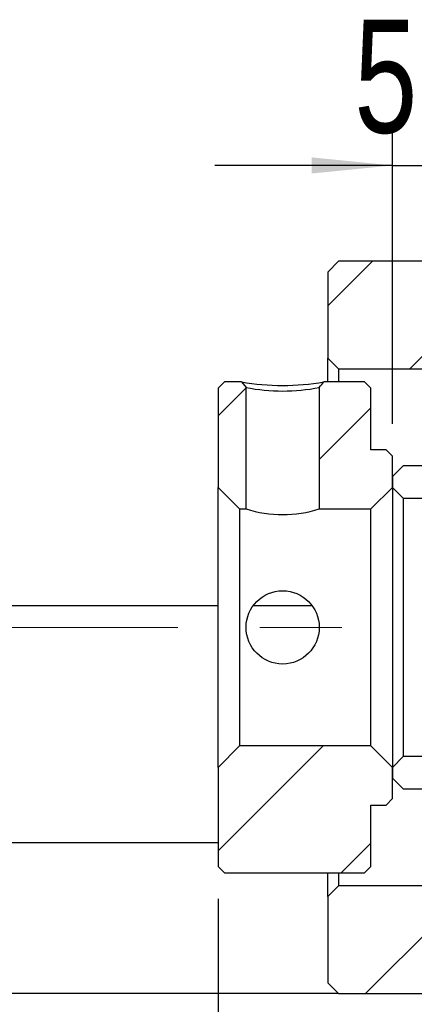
# Model space of a CAD drawing. Header units: millimetres. Extents: x 29 to 286, y 12 to 199.
# Tile 5 of 7: x 220 to 232, y 42 to 72. Entities that reach past the tile are written whole.
import ezdxf

# ---------------------------------------------------------------- set-up
doc = ezdxf.new("R2010")
doc.units = ezdxf.units.MM
doc.linetypes.add('CENTERX2', pattern=[20.319999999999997, 12.7, -2.54, 2.54, -2.54])
doc.layers.add('FORMAT', color=7, linetype='Continuous')
doc.styles.add('SLDTEXTSTYLE0', font='TXT', dxfattribs={"width": 0.75})
doc.dimstyles.new('SLDDIMSTYLE2', dxfattribs={"dimtxt": 3.5, "dimasz": 2.5, "dimexe": 0, "dimexo": 0.0625, "dimgap": 0.875, "dimtad": 1, "dimdec": 1, "dimlfac": 1.5, "dimrnd": 1e-09, "dimzin": 12, "dimdsep": 46, "dimtxsty": 'SLDTEXTSTYLE0', "dimsah": 1, "dimcen": 0.09, "dimadec": 0, "dimazin": 3, "dimtfac": 1, "dimtdec": 1, "dimtmove": 0, "dimatfit": 0, "dimfxl": 0, "dimfrac": 2, "dimtolj": 1, "dimtzin": 12, "dimarcsym": 0})
pattern_1 = [(45, (0, 0), (-2.245064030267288, 2.245064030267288), [])]

# ---------------------------------------------------------------- blocks, each defined once
blk = doc.blocks.new('_D_17')
at = {"layer": 'FORMAT', "color": 7}
for p, q in [((226.2614337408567, 45.1766187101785), (226.2614337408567, 29.4825554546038)), ((245.99476707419, 43.24328537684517), (245.99476707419, 29.4825554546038)), ((226.2614337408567, 30.4825554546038), (220.7614337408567, 30.4825554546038)), ((226.2614337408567, 30.4825554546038), (245.99476707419, 30.4825554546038)), ((245.99476707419, 30.4825554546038), (251.4947670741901, 30.4825554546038))]:
    blk.add_line(p, q, dxfattribs=at)
for points in [[(226.2614337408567, 30.4825554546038), (223.7614337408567, 30.7325554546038), (223.7614337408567, 30.2325554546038)], [(245.99476707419, 30.4825554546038), (248.49476707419, 30.2325554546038), (248.49476707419, 30.7325554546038)]]:
    blk.add_solid(points, dxfattribs=at)
at = {"layer": 'FORMAT', "color": 7, "char_height": 3.5, "attachment_point": 1, "style": 'SLDTEXTSTYLE0'}
for s, insert in [('(', (230.8120244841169, 34.99429236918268)), (')', (241.5842471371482, 34.99429236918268)), ('29.6', (232.5328578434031, 34.99429236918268))]:
    blk.add_mtext(s, dxfattribs=dict(at, insert=insert))
blk = doc.blocks.new('_D_19')
at = {"layer": 'FORMAT', "color": 7}
for p, q in [((231.6614337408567, 59.87661871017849), (231.6614337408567, 68.87449241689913)), ((235.3281004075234, 59.50995204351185), (235.3281004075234, 68.87449241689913)), ((231.6614337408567, 67.87449241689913), (226.1614337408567, 67.87449241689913)), ((231.6614337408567, 67.87449241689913), (235.3281004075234, 67.87449241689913)), ((235.3281004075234, 67.87449241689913), (240.8281004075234, 67.87449241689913))]:
    blk.add_line(p, q, dxfattribs=at)
for points in [[(231.6614337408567, 67.87449241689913), (229.1614337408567, 68.12449241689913), (229.1614337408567, 67.62449241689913)], [(235.3281004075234, 67.87449241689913), (237.8281004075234, 67.62449241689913), (237.8281004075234, 68.12449241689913)]]:
    blk.add_solid(points, dxfattribs=at)
at = {"layer": 'FORMAT', "color": 7, "insert": (230.478637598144, 72.38622933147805), "char_height": 3.5, "attachment_point": 1, "style": 'SLDTEXTSTYLE0'}
blk.add_mtext('5.5', dxfattribs=at)

msp = doc.modelspace()

# ---------------------------------------------------------------- hatches: boundary and pattern name
at = {"layer": 'FORMAT', "linetype": 'Continuous', "lineweight": 18}
h = msp.add_hatch(dxfattribs=at)
h.set_pattern_fill('ANSI31', color=256, style=0)
h.set_pattern_definition(pattern_1)
h.paths.add_polyline_path([(234.99476707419, 61.5766187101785), (235.3281004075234, 61.90995204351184), (235.3281004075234, 62.5766187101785), (234.99476707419, 62.90995204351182), (233.99476707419, 62.90995204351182), (233.99476707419, 64.57661871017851), (233.6614337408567, 64.90995204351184), (229.99476707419, 64.90995204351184), (229.6614337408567, 64.57661871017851), (229.6614337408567, 61.90995204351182), (229.99476707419, 61.5766187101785)], flags=0)
h = msp.add_hatch(dxfattribs=at)
h.set_pattern_fill('ANSI31', color=256, style=0)
h.set_pattern_definition(pattern_1)
h.paths.add_polyline_path([(227.1281004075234, 61.00198904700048), (226.9860601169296, 61.1766187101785), (226.4614337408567, 61.1766187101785), (226.2614337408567, 60.97661871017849), (226.2614337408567, 57.90995204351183), (226.9281004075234, 57.24328537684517), (227.1281004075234, 57.24328537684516)], flags=0)
h = msp.add_hatch(dxfattribs=at)
h.set_pattern_fill('ANSI31', color=256, style=0)
h.set_pattern_definition(pattern_1)
edge = h.paths.add_edge_path(flags=0)
edge.add_line((230.9947670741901, 60.97661871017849), (230.79476707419, 61.1766187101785))
edge.add_line((230.79476707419, 61.1766187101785), (229.536805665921, 61.1766187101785))
edge.add_line((229.5368058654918, 61.17661848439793), (229.3947657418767, 61.0019888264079))
edge.add_line((229.39476707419, 61.00198886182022), (229.39476707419, 57.24328537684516))
edge.add_line((229.39476707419, 57.24328537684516), (230.9947670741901, 57.24328537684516))
edge.add_line((230.9947670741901, 57.24328537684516), (231.6614337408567, 57.90995204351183))
edge.add_line((231.6614337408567, 57.90995204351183), (231.6614337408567, 58.87661871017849))
edge.add_line((231.6614337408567, 58.87661871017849), (231.4614337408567, 59.07661871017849))
edge.add_line((231.4614337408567, 59.07661871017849), (230.9947670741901, 59.07661871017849))
edge.add_line((230.9947670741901, 59.07661871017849), (230.9947670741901, 60.97661871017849))
h = msp.add_hatch(dxfattribs=at)
h.set_pattern_fill('ANSI31', color=256, style=0)
h.set_pattern_definition(pattern_1)
edge = h.paths.add_edge_path(flags=0)
edge.add_line((231.6614337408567, 57.90995204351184), (231.99476707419, 57.5766187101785))
edge.add_line((231.99476707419, 57.5766187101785), (234.99476707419, 57.5766187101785))
edge.add_arc((234.99476707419, 57.90995204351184), 0.3333333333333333, 270.0000000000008, 360.0000000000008)
edge.add_line((235.3281004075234, 57.90995204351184), (235.3281004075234, 58.24328537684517))
edge.add_arc((234.99476707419, 58.24328537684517), 0.3333333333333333, 1.22133299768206e-12, 90)
edge.add_line((234.99476707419, 58.5766187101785), (231.99476707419, 58.57661871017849))
edge.add_line((231.99476707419, 58.57661871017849), (231.6614337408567, 58.24328537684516))
edge.add_line((231.6614337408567, 58.24328537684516), (231.6614337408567, 57.90995204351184))
h = msp.add_hatch(dxfattribs=at)
h.set_pattern_fill('ANSI31', color=256, style=0)
h.set_pattern_definition(pattern_1)
h.paths.add_polyline_path([(226.2614337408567, 46.1766187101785), (226.4614337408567, 45.97661871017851), (230.79476707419, 45.97661871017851), (230.9947670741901, 46.1766187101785), (230.9947670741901, 48.0766187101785), (231.4614337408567, 48.0766187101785), (231.6614337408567, 48.2766187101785), (231.6614337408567, 49.24328537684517), (230.9947670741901, 49.90995204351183), (226.9281004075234, 49.90995204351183), (226.2614337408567, 49.24328537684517)], flags=0)
h = msp.add_hatch(dxfattribs=at)
h.set_pattern_fill('ANSI31', color=256, style=0)
h.set_pattern_definition(pattern_1)
edge = h.paths.add_edge_path(flags=0)
edge.add_line((231.99476707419, 49.5766187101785), (231.6614337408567, 49.24328537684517))
edge.add_line((231.6614337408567, 49.24328537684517), (231.6614337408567, 48.90995204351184))
edge.add_line((231.6614337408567, 48.90995204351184), (231.99476707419, 48.5766187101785))
edge.add_line((231.99476707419, 48.5766187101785), (234.99476707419, 48.57661871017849))
edge.add_arc((234.99476707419, 48.90995204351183), 0.3333333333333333, 270.0000000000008, 360.0000000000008)
edge.add_line((235.3281004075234, 48.90995204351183), (235.3281004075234, 49.24328537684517))
edge.add_arc((234.99476707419, 49.24328537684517), 0.3333333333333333, 0, 90)
edge.add_line((234.99476707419, 49.5766187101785), (231.99476707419, 49.5766187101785))
h = msp.add_hatch(dxfattribs=at)
h.set_pattern_fill('ANSI31', color=256, style=0)
h.set_pattern_definition(pattern_1)
h.paths.add_polyline_path([(235.3281004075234, 45.24328537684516), (234.99476707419, 45.5766187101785), (229.99476707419, 45.5766187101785), (229.6614337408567, 45.24328537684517), (229.6614337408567, 42.57661871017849), (229.99476707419, 42.24328537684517), (233.6614337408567, 42.24328537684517), (233.99476707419, 42.5766187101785), (233.99476707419, 44.24328537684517), (234.99476707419, 44.24328537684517), (235.3281004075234, 44.5766187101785)], flags=0)

# ---------------------------------------------------------------- linework, layer by layer
at = {"color": 7, "linetype": 'Continuous', "lineweight": 25}
for p, q in [((229.6614341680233, 64.57661865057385), (229.9947669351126, 64.9099526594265)), ((233.661433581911, 64.9099526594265), (229.9947669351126, 64.9099526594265)), ((229.6614341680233, 64.57661865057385), (229.6614341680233, 61.90995216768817)), ((229.9947669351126, 61.57661877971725), (229.6614341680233, 61.90995216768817)), ((229.6614341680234, 61.17661883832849), (229.6614341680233, 61.90995216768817)), ((229.9947669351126, 61.57661877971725), (234.9947671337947, 61.57661877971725)), ((229.9947669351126, 61.57661877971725), (229.9947669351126, 61.17661883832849)), ((226.2614337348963, 60.97661855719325), (226.4614333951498, 61.17661883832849)), ((226.2614337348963, 60.97661855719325), (226.2614337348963, 57.9099521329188)), ((226.986059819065, 61.17661883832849), (226.4614333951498, 61.17661883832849)), ((226.986059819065, 61.17661883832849), (227.1281001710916, 61.0019890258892)), ((227.1281001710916, 57.24328535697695), (227.1281001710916, 61.0019890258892)), ((229.3947667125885, 61.0019890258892), (229.3947667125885, 57.24328535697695)), ((230.7947668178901, 61.17661883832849), (229.5368058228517, 61.17661883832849)), ((230.7947668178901, 61.17661883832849), (230.9947664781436, 60.97661855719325)), ((230.9947664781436, 59.07661868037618), (230.9947664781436, 60.97661855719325)), ((231.4614335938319, 59.07661868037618), (230.9947664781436, 59.07661868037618)), ((231.4614335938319, 59.07661868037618), (231.6614332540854, 58.87661902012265)), ((231.6614332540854, 57.9099521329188), (231.6614332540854, 58.87661902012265)), ((231.6614332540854, 58.24328552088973), (231.9947672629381, 58.57661859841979)), ((234.9947671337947, 58.57661859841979), (231.9947672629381, 58.57661859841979)), ((231.6614332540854, 58.24328552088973), (231.6614332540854, 57.9099521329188)), ((226.9281005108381, 57.24328535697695), (226.2614337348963, 57.9099521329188)), ((226.2614337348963, 49.2432852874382), (226.2614337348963, 57.9099521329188)), ((231.6614332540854, 57.9099521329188), (230.9947664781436, 57.24328535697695)), ((231.6614332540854, 57.9099521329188), (231.6614332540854, 49.2432852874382)), ((231.9947672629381, 57.57661874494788), (231.6614332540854, 57.9099521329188)), ((231.9947672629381, 57.57661874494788), (234.9947671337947, 57.57661874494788)), ((231.9947672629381, 57.57661874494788), (231.9947672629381, 49.57661867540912)), ((226.9281005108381, 57.24328535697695), (226.9281005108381, 49.90995206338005)), ((226.9281005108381, 57.24328535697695), (227.1281001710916, 57.24328535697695)), ((229.3947667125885, 57.24328535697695), (230.9947664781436, 57.24328535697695)), ((230.9947664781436, 49.90995206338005), (230.9947664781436, 57.24328535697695)), ((226.2614337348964, 54.24328540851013), (204.6614344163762, 54.24328540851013)), ((229.1583411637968, 54.24328540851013), (227.3497176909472, 54.24328540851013)), ((226.2614337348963, 49.2432852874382), (226.9281005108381, 49.90995206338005)), ((230.9947664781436, 49.90995206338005), (226.9281005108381, 49.90995206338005)), ((230.9947664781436, 49.90995206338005), (231.6614332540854, 49.2432852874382)), ((231.6614332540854, 49.2432852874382), (231.9947672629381, 49.57661867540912)), ((234.9947671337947, 49.57661867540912), (231.9947672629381, 49.57661867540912)), ((226.2614337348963, 49.2432852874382), (226.2614337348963, 46.17661886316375)), ((231.6614332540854, 48.27661840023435), (231.6614332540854, 49.2432852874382)), ((231.6614332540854, 49.2432852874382), (231.6614332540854, 48.90995189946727)), ((231.9947672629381, 48.57661882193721), (231.6614332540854, 48.90995189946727)), ((231.9947672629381, 48.57661882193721), (234.9947671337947, 48.57661882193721)), ((231.6614332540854, 48.27661840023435), (231.4614335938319, 48.07661873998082)), ((230.9947664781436, 48.07661873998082), (231.4614335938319, 48.07661873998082)), ((230.9947664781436, 46.17661886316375), (230.9947664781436, 48.07661873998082)), ((226.2614337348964, 46.90995219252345), (200.6614312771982, 46.90995219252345)), ((226.4614333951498, 45.97661858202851), (226.2614337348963, 46.17661886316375)), ((230.9947664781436, 46.17661886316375), (230.7947668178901, 45.97661858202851)), ((226.4614333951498, 45.97661858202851), (230.7947668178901, 45.97661858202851)), ((229.6614341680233, 45.24328525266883), (229.6614341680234, 45.97661858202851)), ((229.9947669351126, 45.97661858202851), (229.9947669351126, 45.57661864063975)), ((229.6614341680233, 45.24328525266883), (229.9947669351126, 45.57661864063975)), ((234.9947671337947, 45.57661864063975), (229.9947669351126, 45.57661864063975)), ((229.6614341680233, 45.24328525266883), (229.6614341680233, 42.57661876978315)), ((229.9947669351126, 42.24328476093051), (229.6614341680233, 42.57661876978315)), ((229.9947669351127, 42.24328476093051), (200.6614312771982, 42.24328476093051)), ((229.9947669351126, 42.24328476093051), (233.661433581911, 42.24328476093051))]:
    msp.add_line(p, q, dxfattribs=at)
at = {"color": 7, "linetype": 'Continuous', "lineweight": 25, "flags": 128}
msp.add_lwpolyline([(229.3947654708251, 61.0019890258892), (229.4335954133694, 61.04972800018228), (229.4724253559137, 61.09746697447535), (229.5368058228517, 61.17661821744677)], dxfattribs=at)
at = {"color": 7, "linetype": 'Continuous', "lineweight": 25}
msp.add_circle((228.2614342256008, 53.57662129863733), 1.133334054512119, dxfattribs=at)
for centre, radius, start, end in [((228.2614328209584, 68.35788774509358), 7.293641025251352, 259.9294336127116, 280.0705663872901), ((228.2614334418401, 66.79978450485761), 5.907527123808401, 258.9394872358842, 281.0605127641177), ((228.2614334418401, 60.81491683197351), 3.747131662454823, 252.3949712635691, 287.6050287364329)]:
    msp.add_arc(centre, radius, start, end, dxfattribs=at)
at = {"layer": 'FORMAT', "color": 7, "linetype": 'CENTERX2', "lineweight": 18}
msp.add_line((191.9947670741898, 53.5766187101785), (250.4289641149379, 53.5766187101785), dxfattribs=at)

# ---------------------------------------------------------------- dimensions: what is measured, and where the dimension line sits
at = {"layer": 'FORMAT', "color": 7}
dim = msp.add_linear_dim(base=(235.3281004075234, 67.87449241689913), p1=(231.6614337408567, 58.87661871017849), p2=(235.3281004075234, 58.50995204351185), dimstyle='SLDDIMSTYLE2', dxfattribs=at)
dim.commit()
dim.dimension.update_dxf_attribs({"geometry": '_D_19', "text_midpoint": (233.7112764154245, 67.87449241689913), "dimtype": 160})
dim = msp.add_linear_dim(base=(245.99476707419, 30.48255545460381), p1=(226.2614337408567, 46.1766187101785), p2=(245.99476707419, 44.24328537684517), text='(<>)', dimstyle='SLDDIMSTYLE2', dxfattribs=at)
dim.commit()
dim.dimension.update_dxf_attribs({"geometry": '_D_17', "text_midpoint": (237.058552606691, 30.48255545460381), "dimtype": 160})

doc.saveas('drawing.dxf')
